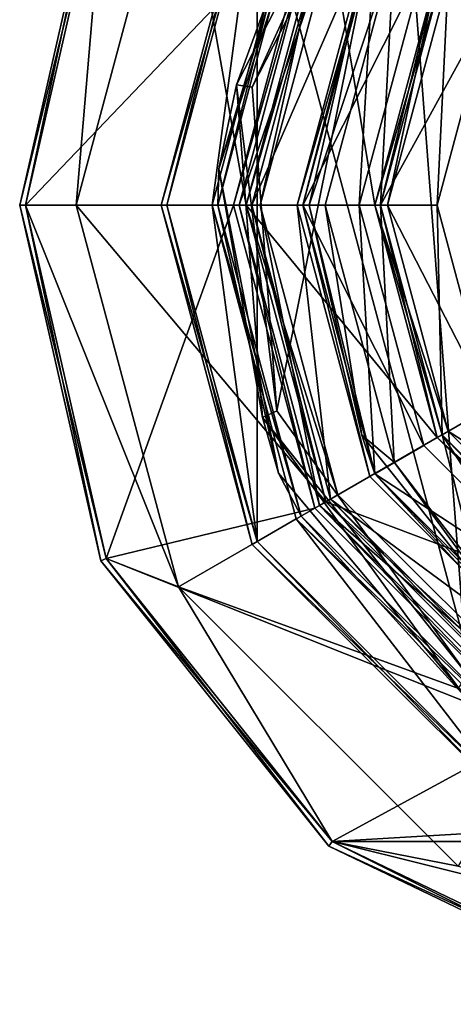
# Model space of a CAD drawing. Header units: millimetres. Extents: x -78 to 78, y -78 to 168.
# Tile 19 of 32: x -29 to -14, y 112 to 147. Entities that reach past the tile are written whole.
import ezdxf

# ---------------------------------------------------------------- set-up
doc = ezdxf.new("R2010")
doc.units = ezdxf.units.MM
doc.header["$LTSCALE"] = 65.185185
for name, color, linetype in [('11', 7, 'CONTINUOUS'), ('12', 7, 'CONTINUOUS'), ('13', 7, 'CONTINUOUS'), ('14', 7, 'CONTINUOUS'), ('15', 7, 'CONTINUOUS'), ('16', 7, 'CONTINUOUS'), ('17', 7, 'CONTINUOUS'), ('170', 7, 'CONTINUOUS'), ('171', 7, 'CONTINUOUS'), ('172', 7, 'CONTINUOUS'), ('173', 7, 'CONTINUOUS'), ('174', 7, 'CONTINUOUS'), ('175', 7, 'CONTINUOUS'), ('18', 7, 'CONTINUOUS'), ('180', 7, 'CONTINUOUS'), ('181', 7, 'CONTINUOUS'), ('182', 7, 'CONTINUOUS'), ('183', 7, 'CONTINUOUS'), ('19', 7, 'CONTINUOUS'), ('193', 7, 'CONTINUOUS'), ('196', 7, 'CONTINUOUS'), ('198', 7, 'CONTINUOUS'), ('199', 7, 'CONTINUOUS'), ('20', 7, 'CONTINUOUS'), ('205', 7, 'CONTINUOUS'), ('21', 7, 'CONTINUOUS'), ('22', 7, 'CONTINUOUS'), ('23', 7, 'CONTINUOUS'), ('24', 7, 'CONTINUOUS'), ('25', 7, 'CONTINUOUS'), ('26', 7, 'CONTINUOUS'), ('27', 7, 'CONTINUOUS'), ('28', 7, 'CONTINUOUS'), ('29', 7, 'CONTINUOUS'), ('30', 7, 'CONTINUOUS'), ('31', 7, 'CONTINUOUS'), ('32', 7, 'CONTINUOUS'), ('33', 7, 'CONTINUOUS'), ('34', 7, 'CONTINUOUS'), ('35', 7, 'CONTINUOUS'), ('36', 7, 'CONTINUOUS'), ('37', 7, 'CONTINUOUS'), ('38', 7, 'CONTINUOUS'), ('39', 7, 'CONTINUOUS'), ('40', 7, 'CONTINUOUS'), ('41', 7, 'CONTINUOUS'), ('42', 7, 'CONTINUOUS'), ('43', 7, 'CONTINUOUS'), ('44', 7, 'CONTINUOUS'), ('45', 7, 'CONTINUOUS'), ('46', 7, 'CONTINUOUS'), ('47', 7, 'CONTINUOUS'), ('48', 7, 'CONTINUOUS'), ('49', 7, 'CONTINUOUS'), ('50', 7, 'CONTINUOUS'), ('51', 7, 'CONTINUOUS'), ('52', 7, 'CONTINUOUS'), ('53', 7, 'CONTINUOUS'), ('54', 7, 'CONTINUOUS'), ('55', 7, 'CONTINUOUS'), ('56', 7, 'CONTINUOUS'), ('57', 7, 'CONTINUOUS')]:
    doc.layers.add(name, color=color, linetype=linetype)

msp = doc.modelspace()

# ---------------------------------------------------------------- linework, layer by layer
at = {"layer": '11', "linetype": 'CONTINUOUS'}
for points in [[(-27, 140), (-25.948, 152.496), (-23.383, 153.5), (-27, 140)], [(-28.8, 140), (-25.948, 152.496), (-27, 140), (-28.8, 140)], [(-25.948, 127.504), (-28.8, 140), (-23.383, 126.5), (-25.948, 127.504)], [(-28.8, 140), (-27, 140), (-23.383, 126.5), (-28.8, 140)], [(-17.956, 117.483), (-25.948, 127.504), (-23.383, 126.5), (-17.956, 117.483)], [(-13.5, 116.617), (-17.956, 117.483), (-23.383, 126.5), (-13.5, 116.617)], [(-6.408, 111.922), (-17.956, 117.483), (0, 113), (-6.408, 111.922)], [(0, 113), (-17.956, 117.483), (-13.5, 116.617), (0, 113)]]:
    msp.add_3dface(points, dxfattribs=at)
at = {"layer": '12', "linetype": 'CONTINUOUS'}
for points in [[(-23.383, 126.5), (-27, 140), (-23.383, 126.5, 1), (-23.383, 126.5)], [(-23.383, 126.5, 1), (-27, 140), (-27, 140, 1), (-23.383, 126.5, 1)], [(-13.5, 116.617), (-23.383, 126.5), (-13.5, 116.617, 1), (-13.5, 116.617)], [(-13.5, 116.617, 1), (-23.383, 126.5), (-23.383, 126.5, 1), (-13.5, 116.617, 1)]]:
    msp.add_3dface(points, dxfattribs=at)
at = {"layer": '13', "linetype": 'CONTINUOUS'}
for points in [[(-27, 140, 1), (-23.383, 153.5, 1), (-21, 140, 1), (-27, 140, 1)], [(-21, 140, 1), (-23.383, 153.5, 1), (-18.187, 150.5, 1), (-21, 140, 1)], [(-23.383, 126.5, 1), (-27, 140, 1), (-18.187, 129.5, 1), (-23.383, 126.5, 1)], [(-27, 140, 1), (-21, 140, 1), (-18.187, 129.5, 1), (-27, 140, 1)], [(-10.5, 121.813, 1), (-23.383, 126.5, 1), (-18.187, 129.5, 1), (-10.5, 121.813, 1)], [(-13.5, 116.617, 1), (-23.383, 126.5, 1), (-10.5, 121.813, 1), (-13.5, 116.617, 1)]]:
    msp.add_3dface(points, dxfattribs=at)
at = {"layer": '14', "linetype": 'CONTINUOUS'}
for points in [[(-18.187, 129.5, 1), (-21, 140, 1), (-18.187, 129.5), (-18.187, 129.5, 1)], [(-18.187, 129.5), (-21, 140, 1), (-21, 140), (-18.187, 129.5)], [(-10.5, 121.813, 1), (-18.187, 129.5, 1), (-10.5, 121.813), (-10.5, 121.813, 1)], [(-10.5, 121.813), (-18.187, 129.5, 1), (-18.187, 129.5), (-10.5, 121.813)]]:
    msp.add_3dface(points, dxfattribs=at)
at = {"layer": '15', "linetype": 'CONTINUOUS'}
for points in [[(-21, 140), (-18.187, 150.5), (-16.45, 140), (-21, 140)], [(-16.45, 140), (-18.187, 150.5), (-14.246, 148.225), (-16.45, 140)], [(-18.187, 129.5), (-21, 140), (-14.246, 131.775), (-18.187, 129.5)], [(-14.246, 131.775), (-21, 140), (-16.45, 140), (-14.246, 131.775)], [(-8.225, 125.754), (-18.187, 129.5), (-14.246, 131.775), (-8.225, 125.754)], [(-10.5, 121.813), (-18.187, 129.5), (-8.225, 125.754), (-10.5, 121.813)]]:
    msp.add_3dface(points, dxfattribs=at)
at = {"layer": '16', "linetype": 'CONTINUOUS'}
for points in [[(-16.25, 140, 2.3), (-14.073, 131.875, 2.3), (-16.25, 140, 0.2), (-16.25, 140, 2.3)], [(-16.25, 140, 0.2), (-14.073, 131.875, 2.3), (-14.073, 131.875, 0.2), (-16.25, 140, 0.2)], [(-14.073, 131.875, 2.3), (-8.125, 125.927, 2.3), (-14.073, 131.875, 0.2), (-14.073, 131.875, 2.3)], [(-14.073, 131.875, 0.2), (-8.125, 125.927, 2.3), (-8.125, 125.927, 0.2), (-14.073, 131.875, 0.2)]]:
    msp.add_3dface(points, dxfattribs=at)
at = {"layer": '17', "linetype": 'CONTINUOUS'}
for points in [[(-18.403, 150.625, 2.5), (-21.25, 140, 2.5), (-17.754, 150.25, 2.5), (-18.403, 150.625, 2.5)], [(-17.754, 150.25, 2.5), (-21.25, 140, 2.5), (-20.5, 140, 2.5), (-17.754, 150.25, 2.5)], [(-21.25, 140, 2.5), (-18.403, 129.375, 2.5), (-20.5, 140, 2.5), (-21.25, 140, 2.5)], [(-20.5, 140, 2.5), (-18.403, 129.375, 2.5), (-17.754, 129.75, 2.5), (-20.5, 140, 2.5)], [(-17.754, 129.75, 2.5), (-18.403, 129.375, 2.5), (-10.25, 122.246, 2.5), (-17.754, 129.75, 2.5)], [(-18.403, 129.375, 2.5), (-10.625, 121.597, 2.5), (-10.25, 122.246, 2.5), (-18.403, 129.375, 2.5)]]:
    msp.add_3dface(points, dxfattribs=at)
at = {"layer": '170', "linetype": 'CONTINUOUS'}
for points in [[(-17, 140, 4), (-17, 140, 2.5), (-14.722, 131.5, 2.5), (-17, 140, 4)], [(-14.722, 131.5, 4), (-17, 140, 4), (-14.722, 131.5, 2.5), (-14.722, 131.5, 4)], [(-8.5, 125.278, 4), (-14.722, 131.5, 4), (-8.5, 125.278, 2.5), (-8.5, 125.278, 4)], [(-8.5, 125.278, 2.5), (-14.722, 131.5, 4), (-14.722, 131.5, 2.5), (-8.5, 125.278, 2.5)]]:
    msp.add_3dface(points, dxfattribs=at)
at = {"layer": '171', "linetype": 'CONTINUOUS'}
for points in [[(-17, 140, 4), (-19, 140, 4), (-16.454, 149.5, 4), (-17, 140, 4)], [(-17, 140, 4), (-16.454, 149.5, 4), (-14.722, 148.5, 4), (-17, 140, 4)], [(-17, 140, 4), (-14.722, 131.5, 4), (-19, 140, 4), (-17, 140, 4)], [(-19, 140, 4), (-14.722, 131.5, 4), (-16.454, 130.5, 4), (-19, 140, 4)], [(-14.722, 131.5, 4), (-8.5, 125.278, 4), (-16.454, 130.5, 4), (-14.722, 131.5, 4)], [(-16.454, 130.5, 4), (-8.5, 125.278, 4), (-9.5, 123.546, 4), (-16.454, 130.5, 4)]]:
    msp.add_3dface(points, dxfattribs=at)
at = {"layer": '172', "linetype": 'CONTINUOUS'}
for points in [[(-19, 140, 4), (-16.454, 130.5, 4), (-19, 140, 2.5), (-19, 140, 4)], [(-19, 140, 2.5), (-16.454, 130.5, 4), (-16.454, 130.5, 2.5), (-19, 140, 2.5)], [(-16.454, 130.5, 4), (-9.5, 123.546, 4), (-16.454, 130.5, 2.5), (-16.454, 130.5, 4)], [(-16.454, 130.5, 2.5), (-9.5, 123.546, 4), (-9.5, 123.546, 2.5), (-16.454, 130.5, 2.5)]]:
    msp.add_3dface(points, dxfattribs=at)
at = {"layer": '173', "linetype": 'CONTINUOUS'}
for points in [[(-17, 140, 2.5), (-17, 140, 4), (-14.722, 148.5, 4), (-17, 140, 2.5)], [(-17, 140, 2.5), (-14.722, 148.5, 4), (-14.722, 148.5, 2.5), (-17, 140, 2.5)]]:
    msp.add_3dface(points, dxfattribs=at)
at = {"layer": '174', "linetype": 'CONTINUOUS'}
for points in [[(-16.454, 149.5, 4), (-19, 140, 4), (-16.454, 149.5, 2.5), (-16.454, 149.5, 4)], [(-19, 140, 4), (-19, 140, 2.5), (-16.454, 149.5, 2.5), (-19, 140, 4)]]:
    msp.add_3dface(points, dxfattribs=at)
at = {"layer": '175', "linetype": 'CONTINUOUS'}
for points in [[(-19, 140, 2.5), (-14.722, 148.5, 2.5), (-16.454, 149.5, 2.5), (-19, 140, 2.5)], [(-19, 140, 2.5), (-17, 140, 2.5), (-14.722, 148.5, 2.5), (-19, 140, 2.5)], [(-17, 140, 2.5), (-19, 140, 2.5), (-16.454, 130.5, 2.5), (-17, 140, 2.5)], [(-14.722, 131.5, 2.5), (-17, 140, 2.5), (-16.454, 130.5, 2.5), (-14.722, 131.5, 2.5)], [(-8.5, 125.278, 2.5), (-14.722, 131.5, 2.5), (-16.454, 130.5, 2.5), (-8.5, 125.278, 2.5)], [(-8.5, 125.278, 2.5), (-16.454, 130.5, 2.5), (-9.5, 123.546, 2.5), (-8.5, 125.278, 2.5)]]:
    msp.add_3dface(points, dxfattribs=at)
at = {"layer": '18', "linetype": 'CONTINUOUS'}
for points in [[(-18.403, 129.375, 2.5), (-21.25, 140, 2.5), (-18.403, 129.375, 4.8), (-18.403, 129.375, 2.5)], [(-18.403, 129.375, 4.8), (-21.25, 140, 2.5), (-21.25, 140, 4.8), (-18.403, 129.375, 4.8)], [(-10.625, 121.597, 2.5), (-18.403, 129.375, 2.5), (-10.625, 121.597, 4.8), (-10.625, 121.597, 2.5)], [(-10.625, 121.597, 4.8), (-18.403, 129.375, 2.5), (-18.403, 129.375, 4.8), (-10.625, 121.597, 4.8)]]:
    msp.add_3dface(points, dxfattribs=at)
at = {"layer": '180', "linetype": 'CONTINUOUS'}
for points in [[(-18.609, 151.736, 50.2), (-21.962, 141.288, 50.2), (-19.052, 151, 18.2), (-18.609, 151.736, 50.2)], [(-19.052, 151, 18.2), (-21.962, 141.288, 50.2), (-22, 140, 18.2), (-19.052, 151, 18.2)], [(-21.962, 141.288, 50.2), (-19.853, 130.52, 50.2), (-22, 140, 18.2), (-21.962, 141.288, 50.2)], [(-22, 140, 18.2), (-19.853, 130.52, 50.2), (-19.052, 129, 18.2), (-22, 140, 18.2)], [(-19.853, 130.52, 50.2), (-12.805, 122.11, 50.2), (-19.052, 129, 18.2), (-19.853, 130.52, 50.2)], [(-19.052, 129, 18.2), (-12.805, 122.11, 50.2), (-11, 120.948, 18.2), (-19.052, 129, 18.2)]]:
    msp.add_3dface(points, dxfattribs=at)
at = {"layer": '181', "linetype": 'CONTINUOUS'}
for points in [[(-23.8, 140, 18), (-20.611, 151.9, 18), (-22.2, 140, 18), (-23.8, 140, 18)], [(-22.2, 140, 18), (-20.611, 151.9, 18), (-19.226, 151.1, 18), (-22.2, 140, 18)], [(-20.611, 128.1, 18), (-23.8, 140, 18), (-22.2, 140, 18), (-20.611, 128.1, 18)], [(-19.226, 128.9, 18), (-20.611, 128.1, 18), (-22.2, 140, 18), (-19.226, 128.9, 18)], [(-11.9, 119.389, 18), (-20.611, 128.1, 18), (-19.226, 128.9, 18), (-11.9, 119.389, 18)], [(-11.1, 120.774, 18), (-11.9, 119.389, 18), (-19.226, 128.9, 18), (-11.1, 120.774, 18)]]:
    msp.add_3dface(points, dxfattribs=at)
at = {"layer": '182', "linetype": 'CONTINUOUS'}
for points in [[(-24, 140, 57.8), (-20.785, 152, 57.8), (-24, 140, 18.2), (-24, 140, 57.8)], [(-24, 140, 18.2), (-20.785, 152, 57.8), (-20.785, 152, 18.2), (-24, 140, 18.2)], [(-20.785, 128, 57.8), (-24, 140, 57.8), (-20.785, 128, 18.2), (-20.785, 128, 57.8)], [(-20.785, 128, 18.2), (-24, 140, 57.8), (-24, 140, 18.2), (-20.785, 128, 18.2)], [(-12, 119.215, 57.8), (-20.785, 128, 57.8), (-12, 119.215, 18.2), (-12, 119.215, 57.8)], [(-12, 119.215, 18.2), (-20.785, 128, 57.8), (-20.785, 128, 18.2), (-12, 119.215, 18.2)]]:
    msp.add_3dface(points, dxfattribs=at)
at = {"layer": '183', "linetype": 'CONTINUOUS'}
for points in [[(-20.611, 151.9, 58), (-11.9, 119.389, 58), (-11.9, 160.611, 58), (-20.611, 151.9, 58)], [(-23.8, 140, 58), (-20.611, 128.1, 58), (-20.611, 151.9, 58), (-23.8, 140, 58)], [(-20.611, 128.1, 58), (-11.9, 119.389, 58), (-20.611, 151.9, 58), (-20.611, 128.1, 58)]]:
    msp.add_3dface(points, dxfattribs=at)
at = {"layer": '19', "linetype": 'CONTINUOUS'}
for points in [[(-25.948, 152.496, 5), (-28.8, 140, 5), (-18.576, 150.725, 5), (-25.948, 152.496, 5)], [(-18.576, 150.725, 5), (-28.8, 140, 5), (-21.45, 140, 5), (-18.576, 150.725, 5)], [(-28.8, 140, 5), (-25.948, 127.504, 5), (-21.45, 140, 5), (-28.8, 140, 5)], [(-21.45, 140, 5), (-25.948, 127.504, 5), (-18.576, 129.275, 5), (-21.45, 140, 5)], [(-18.576, 129.275, 5), (-25.948, 127.504, 5), (-10.725, 121.424, 5), (-18.576, 129.275, 5)], [(-25.948, 127.504, 5), (-17.956, 117.483, 5), (-10.725, 121.424, 5), (-25.948, 127.504, 5)], [(-10.725, 121.424, 5), (-17.956, 117.483, 5), (0, 118.55, 5), (-10.725, 121.424, 5)], [(-17.956, 117.483, 5), (17.956, 117.483, 5), (0, 118.55, 5), (-17.956, 117.483, 5)], [(-6.408, 111.922, 5), (17.956, 117.483, 5), (-17.956, 117.483, 5), (-6.408, 111.922, 5)]]:
    msp.add_3dface(points, dxfattribs=at)
at = {"layer": '193', "linetype": 'CONTINUOUS'}
for points in [[(-20.785, 152, 57.8), (-24, 140, 57.8), (-20.611, 151.9, 58), (-20.785, 152, 57.8)], [(-24, 140, 57.8), (-23.8, 140, 58), (-20.611, 151.9, 58), (-24, 140, 57.8)], [(-24, 140, 57.8), (-20.785, 128, 57.8), (-23.8, 140, 58), (-24, 140, 57.8)], [(-20.785, 128, 57.8), (-20.611, 128.1, 58), (-23.8, 140, 58), (-20.785, 128, 57.8)], [(-20.785, 128, 57.8), (-12, 119.215, 57.8), (-20.611, 128.1, 58), (-20.785, 128, 57.8)], [(-12, 119.215, 57.8), (-11.9, 119.389, 58), (-20.611, 128.1, 58), (-12, 119.215, 57.8)]]:
    msp.add_3dface(points, dxfattribs=at)
at = {"layer": '196', "linetype": 'CONTINUOUS'}
for points in [[(-23.8, 140, 18), (-24, 140, 18.2), (-20.785, 152, 18.2), (-23.8, 140, 18)], [(-20.611, 151.9, 18), (-23.8, 140, 18), (-20.785, 152, 18.2), (-20.611, 151.9, 18)], [(-23.8, 140, 18), (-20.611, 128.1, 18), (-24, 140, 18.2), (-23.8, 140, 18)], [(-20.611, 128.1, 18), (-20.785, 128, 18.2), (-24, 140, 18.2), (-20.611, 128.1, 18)], [(-20.611, 128.1, 18), (-11.9, 119.389, 18), (-20.785, 128, 18.2), (-20.611, 128.1, 18)], [(-11.9, 119.389, 18), (-12, 119.215, 18.2), (-20.785, 128, 18.2), (-11.9, 119.389, 18)]]:
    msp.add_3dface(points, dxfattribs=at)
at = {"layer": '198', "linetype": 'CONTINUOUS'}
for points in [[(-22, 140, 18.2), (-22.2, 140, 18), (-19.226, 151.1, 18), (-22, 140, 18.2)], [(-19.052, 151, 18.2), (-22, 140, 18.2), (-19.226, 151.1, 18), (-19.052, 151, 18.2)], [(-22, 140, 18.2), (-19.052, 129, 18.2), (-22.2, 140, 18), (-22, 140, 18.2)], [(-19.052, 129, 18.2), (-19.226, 128.9, 18), (-22.2, 140, 18), (-19.052, 129, 18.2)], [(-19.052, 129, 18.2), (-11, 120.948, 18.2), (-19.226, 128.9, 18), (-19.052, 129, 18.2)], [(-11, 120.948, 18.2), (-11.1, 120.774, 18), (-19.226, 128.9, 18), (-11, 120.948, 18.2)]]:
    msp.add_3dface(points, dxfattribs=at)
at = {"layer": '199', "linetype": 'CONTINUOUS'}
for points in [[(-15.55, 154.41, 51), (-5.746, 160.406, 51), (-13.186, 123.4, 51), (-15.55, 154.41, 51)], [(-20.784, 144.179, 51), (-15.55, 154.41, 51), (-19.911, 132.72, 51), (-20.784, 144.179, 51)], [(-19.911, 132.72, 51), (-15.55, 154.41, 51), (-13.186, 123.4, 51), (-19.911, 132.72, 51)]]:
    msp.add_3dface(points, dxfattribs=at)
at = {"layer": '20', "linetype": 'CONTINUOUS'}
for points in [[(-29, 140, 0.2), (-26.128, 127.418, 0.2), (-29, 140, 4.8), (-29, 140, 0.2)], [(-29, 140, 4.8), (-26.128, 127.418, 0.2), (-26.128, 127.418, 4.8), (-29, 140, 4.8)], [(-26.128, 127.418, 0.2), (-18.081, 117.327, 0.2), (-26.128, 127.418, 4.8), (-26.128, 127.418, 0.2)], [(-26.128, 127.418, 4.8), (-18.081, 117.327, 0.2), (-18.081, 117.327, 4.8), (-26.128, 127.418, 4.8)], [(-18.081, 117.327, 0.2), (-6.453, 111.727, 0.2), (-18.081, 117.327, 4.8), (-18.081, 117.327, 0.2)], [(-18.081, 117.327, 4.8), (-6.453, 111.727, 0.2), (-6.453, 111.727, 4.8), (-18.081, 117.327, 4.8)]]:
    msp.add_3dface(points, dxfattribs=at)
at = {"layer": '205', "linetype": 'CONTINUOUS'}
for points in [[(-21.345, 144.258, 50.766), (-18.609, 151.736, 50.2), (-15.978, 154.78, 50.766), (-21.345, 144.258, 50.766)], [(-20.784, 144.179, 51), (-21.345, 144.258, 50.766), (-15.978, 154.78, 50.766), (-20.784, 144.179, 51)], [(-15.55, 154.41, 51), (-20.784, 144.179, 51), (-15.978, 154.78, 50.766), (-15.55, 154.41, 51)], [(-21.962, 141.288, 50.2), (-18.609, 151.736, 50.2), (-21.345, 144.258, 50.766), (-21.962, 141.288, 50.2)], [(-20.426, 132.483, 50.766), (-21.962, 141.288, 50.2), (-21.345, 144.258, 50.766), (-20.426, 132.483, 50.766)], [(-20.784, 144.179, 51), (-19.911, 132.72, 51), (-21.345, 144.258, 50.766), (-20.784, 144.179, 51)], [(-19.911, 132.72, 51), (-20.426, 132.483, 50.766), (-21.345, 144.258, 50.766), (-19.911, 132.72, 51)], [(-19.853, 130.52, 50.2), (-21.962, 141.288, 50.2), (-20.426, 132.483, 50.766), (-19.853, 130.52, 50.2)], [(-19.911, 132.72, 51), (-13.186, 123.4, 51), (-20.426, 132.483, 50.766), (-19.911, 132.72, 51)], [(-13.492, 122.921, 50.766), (-19.853, 130.52, 50.2), (-20.426, 132.483, 50.766), (-13.492, 122.921, 50.766)], [(-13.186, 123.4, 51), (-13.492, 122.921, 50.766), (-20.426, 132.483, 50.766), (-13.186, 123.4, 51)], [(-12.805, 122.11, 50.2), (-19.853, 130.52, 50.2), (-13.492, 122.921, 50.766), (-12.805, 122.11, 50.2)]]:
    msp.add_3dface(points, dxfattribs=at)
at = {"layer": '21', "linetype": 'CONTINUOUS'}
for points in [[(-27, 140), (-23.383, 153.5), (-27, 140, 1), (-27, 140)], [(-27, 140, 1), (-23.383, 153.5), (-23.383, 153.5, 1), (-27, 140, 1)]]:
    msp.add_3dface(points, dxfattribs=at)
at = {"layer": '22', "linetype": 'CONTINUOUS'}
for points in [[(-21, 140, 1), (-18.187, 150.5, 1), (-21, 140), (-21, 140, 1)], [(-21, 140), (-18.187, 150.5, 1), (-18.187, 150.5), (-21, 140)]]:
    msp.add_3dface(points, dxfattribs=at)
at = {"layer": '23', "linetype": 'CONTINUOUS'}
for points in [[(-16.25, 140, 2.3), (-16.25, 140, 0.2), (-14.073, 148.125, 0.2), (-16.25, 140, 2.3)], [(-14.073, 148.125, 2.3), (-16.25, 140, 2.3), (-14.073, 148.125, 0.2), (-14.073, 148.125, 2.3)]]:
    msp.add_3dface(points, dxfattribs=at)
at = {"layer": '24', "linetype": 'CONTINUOUS'}
for points in [[(-21.25, 140, 2.5), (-18.403, 150.625, 2.5), (-21.25, 140, 4.8), (-21.25, 140, 2.5)], [(-21.25, 140, 4.8), (-18.403, 150.625, 2.5), (-18.403, 150.625, 4.8), (-21.25, 140, 4.8)]]:
    msp.add_3dface(points, dxfattribs=at)
at = {"layer": '25', "linetype": 'CONTINUOUS'}
for points in [[(-29, 140, 0.2), (-29, 140, 4.8), (-26.128, 152.582, 4.8), (-29, 140, 0.2)], [(-26.128, 152.582, 0.2), (-29, 140, 0.2), (-26.128, 152.582, 4.8), (-26.128, 152.582, 0.2)]]:
    msp.add_3dface(points, dxfattribs=at)
at = {"layer": '26', "linetype": 'CONTINUOUS'}
for points in [[(-29, 140, 4.8), (-25.948, 152.496, 5), (-26.128, 152.582, 4.8), (-29, 140, 4.8)], [(-28.8, 140, 5), (-25.948, 152.496, 5), (-29, 140, 4.8), (-28.8, 140, 5)]]:
    msp.add_3dface(points, dxfattribs=at)
at = {"layer": '27', "linetype": 'CONTINUOUS'}
for points in [[(-28.8, 140, 5), (-29, 140, 4.8), (-26.128, 127.418, 4.8), (-28.8, 140, 5)], [(-25.948, 127.504, 5), (-28.8, 140, 5), (-26.128, 127.418, 4.8), (-25.948, 127.504, 5)], [(-25.948, 127.504, 5), (-26.128, 127.418, 4.8), (-18.081, 117.327, 4.8), (-25.948, 127.504, 5)], [(-17.956, 117.483, 5), (-25.948, 127.504, 5), (-18.081, 117.327, 4.8), (-17.956, 117.483, 5)], [(-17.956, 117.483, 5), (-18.081, 117.327, 4.8), (-6.453, 111.727, 4.8), (-17.956, 117.483, 5)], [(-6.408, 111.922, 5), (-17.956, 117.483, 5), (-6.453, 111.727, 4.8), (-6.408, 111.922, 5)]]:
    msp.add_3dface(points, dxfattribs=at)
at = {"layer": '28', "linetype": 'CONTINUOUS'}
for points in [[(-18.576, 150.725, 5), (-21.45, 140, 5), (-18.403, 150.625, 4.8), (-18.576, 150.725, 5)], [(-21.45, 140, 5), (-21.25, 140, 4.8), (-18.403, 150.625, 4.8), (-21.45, 140, 5)]]:
    msp.add_3dface(points, dxfattribs=at)
at = {"layer": '29', "linetype": 'CONTINUOUS'}
for points in [[(-21.25, 140, 4.8), (-21.45, 140, 5), (-18.576, 129.275, 5), (-21.25, 140, 4.8)], [(-18.403, 129.375, 4.8), (-21.25, 140, 4.8), (-18.576, 129.275, 5), (-18.403, 129.375, 4.8)], [(-18.403, 129.375, 4.8), (-18.576, 129.275, 5), (-10.725, 121.424, 5), (-18.403, 129.375, 4.8)], [(-10.625, 121.597, 4.8), (-18.403, 129.375, 4.8), (-10.725, 121.424, 5), (-10.625, 121.597, 4.8)]]:
    msp.add_3dface(points, dxfattribs=at)
at = {"layer": '30', "linetype": 'CONTINUOUS'}
for points in [[(-16.45, 140, 2.5), (-14.073, 148.125, 2.3), (-14.246, 148.225, 2.5), (-16.45, 140, 2.5)], [(-16.25, 140, 2.3), (-14.073, 148.125, 2.3), (-16.45, 140, 2.5), (-16.25, 140, 2.3)]]:
    msp.add_3dface(points, dxfattribs=at)
at = {"layer": '31', "linetype": 'CONTINUOUS'}
for points in [[(-16.25, 140, 2.3), (-16.45, 140, 2.5), (-14.246, 131.775, 2.5), (-16.25, 140, 2.3)], [(-14.073, 131.875, 2.3), (-16.25, 140, 2.3), (-14.246, 131.775, 2.5), (-14.073, 131.875, 2.3)], [(-8.225, 125.754, 2.5), (-14.073, 131.875, 2.3), (-14.246, 131.775, 2.5), (-8.225, 125.754, 2.5)], [(-8.125, 125.927, 2.3), (-14.073, 131.875, 2.3), (-8.225, 125.754, 2.5), (-8.125, 125.927, 2.3)]]:
    msp.add_3dface(points, dxfattribs=at)
at = {"layer": '32', "linetype": 'CONTINUOUS'}
for points in [[(-16.45, 140), (-14.246, 148.225), (-16.25, 140, 0.2), (-16.45, 140)], [(-16.25, 140, 0.2), (-14.246, 148.225), (-14.073, 148.125, 0.2), (-16.25, 140, 0.2)]]:
    msp.add_3dface(points, dxfattribs=at)
at = {"layer": '33', "linetype": 'CONTINUOUS'}
for points in [[(-14.246, 131.775), (-16.45, 140), (-14.073, 131.875, 0.2), (-14.246, 131.775)], [(-16.45, 140), (-16.25, 140, 0.2), (-14.073, 131.875, 0.2), (-16.45, 140)], [(-14.246, 131.775), (-14.073, 131.875, 0.2), (-8.125, 125.927, 0.2), (-14.246, 131.775)], [(-8.225, 125.754), (-14.246, 131.775), (-8.125, 125.927, 0.2), (-8.225, 125.754)]]:
    msp.add_3dface(points, dxfattribs=at)
at = {"layer": '34', "linetype": 'CONTINUOUS'}
for points in [[(-28.8, 140), (-29, 140, 0.2), (-26.128, 152.582, 0.2), (-28.8, 140)], [(-25.948, 152.496), (-28.8, 140), (-26.128, 152.582, 0.2), (-25.948, 152.496)]]:
    msp.add_3dface(points, dxfattribs=at)
at = {"layer": '35', "linetype": 'CONTINUOUS'}
for points in [[(-28.8, 140), (-25.948, 127.504), (-29, 140, 0.2), (-28.8, 140)], [(-25.948, 127.504), (-26.128, 127.418, 0.2), (-29, 140, 0.2), (-25.948, 127.504)], [(-25.948, 127.504), (-17.956, 117.483), (-26.128, 127.418, 0.2), (-25.948, 127.504)], [(-17.956, 117.483), (-18.081, 117.327, 0.2), (-26.128, 127.418, 0.2), (-17.956, 117.483)], [(-17.956, 117.483), (-6.408, 111.922), (-18.081, 117.327, 0.2), (-17.956, 117.483)], [(-6.408, 111.922), (-6.453, 111.727, 0.2), (-18.081, 117.327, 0.2), (-6.408, 111.922)]]:
    msp.add_3dface(points, dxfattribs=at)
at = {"layer": '36', "linetype": 'CONTINUOUS'}
for points in [[(-21, 140, 37.3), (-21, 140, 3), (-18.186, 129.5, 3), (-21, 140, 37.3)], [(-18.186, 129.5, 37.3), (-21, 140, 37.3), (-18.186, 129.5, 3), (-18.186, 129.5, 37.3)], [(-10.5, 121.814, 37.3), (-18.186, 129.5, 37.3), (-10.5, 121.814, 3), (-10.5, 121.814, 37.3)], [(-10.5, 121.814, 3), (-18.186, 129.5, 37.3), (-18.186, 129.5, 3), (-10.5, 121.814, 3)]]:
    msp.add_3dface(points, dxfattribs=at)
at = {"layer": '37', "linetype": 'CONTINUOUS'}
for points in [[(-18.013, 150.4, 37.5), (-20.8, 140, 37.5), (-16.628, 149.6, 37.5), (-18.013, 150.4, 37.5)], [(-16.628, 149.6, 37.5), (-20.8, 140, 37.5), (-19.2, 140, 37.5), (-16.628, 149.6, 37.5)], [(-20.8, 140, 37.5), (-18.013, 129.6, 37.5), (-19.2, 140, 37.5), (-20.8, 140, 37.5)], [(-19.2, 140, 37.5), (-18.013, 129.6, 37.5), (-16.628, 130.4, 37.5), (-19.2, 140, 37.5)], [(-16.628, 130.4, 37.5), (-18.013, 129.6, 37.5), (-9.6, 123.372, 37.5), (-16.628, 130.4, 37.5)], [(-18.013, 129.6, 37.5), (-10.4, 121.987, 37.5), (-9.6, 123.372, 37.5), (-18.013, 129.6, 37.5)]]:
    msp.add_3dface(points, dxfattribs=at)
at = {"layer": '38', "linetype": 'CONTINUOUS'}
for points in [[(-21, 140, 3), (-21, 140, 37.3), (-18.186, 150.5, 37.3), (-21, 140, 3)], [(-21, 140, 3), (-18.186, 150.5, 37.3), (-18.186, 150.5, 3), (-21, 140, 3)]]:
    msp.add_3dface(points, dxfattribs=at)
at = {"layer": '39', "linetype": 'CONTINUOUS'}
for points in [[(-16.45, 140, 2.5), (-14.246, 148.225, 2.5), (-16, 140, 2.5), (-16.45, 140, 2.5)], [(-16, 140, 2.5), (-14.246, 148.225, 2.5), (-13.856, 148, 2.5), (-16, 140, 2.5)], [(-14.246, 131.775, 2.5), (-16.45, 140, 2.5), (-13.856, 132, 2.5), (-14.246, 131.775, 2.5)], [(-16.45, 140, 2.5), (-16, 140, 2.5), (-13.856, 132, 2.5), (-16.45, 140, 2.5)], [(-8, 126.144, 2.5), (-14.246, 131.775, 2.5), (-13.856, 132, 2.5), (-8, 126.144, 2.5)], [(-8.225, 125.754, 2.5), (-14.246, 131.775, 2.5), (-8, 126.144, 2.5), (-8.225, 125.754, 2.5)]]:
    msp.add_3dface(points, dxfattribs=at)
at = {"layer": '40', "linetype": 'CONTINUOUS'}
for points in [[(-13.856, 132, 2.5), (-16, 140, 2.5), (-13.856, 132), (-13.856, 132, 2.5)], [(-16, 140, 2.5), (-16, 140), (-13.856, 132), (-16, 140, 2.5)], [(-8, 126.144, 2.5), (-13.856, 132, 2.5), (-8, 126.144), (-8, 126.144, 2.5)], [(-8, 126.144), (-13.856, 132, 2.5), (-13.856, 132), (-8, 126.144)]]:
    msp.add_3dface(points, dxfattribs=at)
at = {"layer": '41', "linetype": 'CONTINUOUS'}
for points in [[(-16, 140, 2.5), (-13.856, 148, 2.5), (-16, 140), (-16, 140, 2.5)], [(-16, 140), (-13.856, 148, 2.5), (-13.856, 148), (-16, 140)]]:
    msp.add_3dface(points, dxfattribs=at)
at = {"layer": '42', "linetype": 'CONTINUOUS'}
for points in [[(-12.341, 132.875), (-14.25, 140), (-12.341, 132.875, 4), (-12.341, 132.875)], [(-12.341, 132.875, 4), (-14.25, 140), (-14.25, 140, 4), (-12.341, 132.875, 4)]]:
    msp.add_3dface(points, dxfattribs=at)
at = {"layer": '43', "linetype": 'CONTINUOUS'}
for points in [[(-14.25, 140, 4), (-14.25, 140), (-12.341, 147.125), (-14.25, 140, 4)], [(-14.25, 140, 4), (-12.341, 147.125), (-12.341, 147.125, 4), (-14.25, 140, 4)]]:
    msp.add_3dface(points, dxfattribs=at)
at = {"layer": '44', "linetype": 'CONTINUOUS'}
for points in [[(-19, 140, 6.8), (-19, 140, 37.3), (-16.454, 130.5, 37.3), (-19, 140, 6.8)], [(-16.454, 130.5, 6.8), (-19, 140, 6.8), (-16.454, 130.5, 37.3), (-16.454, 130.5, 6.8)], [(-9.5, 123.546, 6.8), (-16.454, 130.5, 6.8), (-9.5, 123.545, 37.3), (-9.5, 123.546, 6.8)], [(-9.5, 123.545, 37.3), (-16.454, 130.5, 6.8), (-16.454, 130.5, 37.3), (-9.5, 123.545, 37.3)]]:
    msp.add_3dface(points, dxfattribs=at)
at = {"layer": '45', "linetype": 'CONTINUOUS'}
for points in [[(-15.766, 149.093, 6), (-18.2, 140, 6), (-16.25, 140, 6), (-15.766, 149.093, 6)], [(-15.766, 149.093, 6), (-16.25, 140, 6), (-14.073, 148.125, 6), (-15.766, 149.093, 6)], [(-18.2, 140, 6), (-15.766, 130.907, 6), (-16.25, 140, 6), (-18.2, 140, 6)], [(-16.25, 140, 6), (-15.766, 130.907, 6), (-14.073, 131.875, 6), (-16.25, 140, 6)], [(-15.766, 130.907, 6), (-12.874, 127.135, 6), (-14.073, 131.875, 6), (-15.766, 130.907, 6)], [(-12.874, 127.135, 6), (-9.103, 124.24, 6), (-14.073, 131.875, 6), (-12.874, 127.135, 6)], [(-14.073, 131.875, 6), (-9.103, 124.24, 6), (-8.125, 125.927, 6), (-14.073, 131.875, 6)]]:
    msp.add_3dface(points, dxfattribs=at)
at = {"layer": '46', "linetype": 'CONTINUOUS'}
for points in [[(-19, 140, 37.3), (-19, 140, 6.8), (-16.454, 149.5, 6.8), (-19, 140, 37.3)], [(-19, 140, 37.3), (-16.454, 149.5, 6.8), (-16.454, 149.5, 37.3), (-19, 140, 37.3)]]:
    msp.add_3dface(points, dxfattribs=at)
at = {"layer": '47', "linetype": 'CONTINUOUS'}
for points in [[(-19, 140, 6.8), (-16.454, 130.5, 6.8), (-18.766, 140, 6.234), (-19, 140, 6.8)], [(-16.454, 130.5, 6.8), (-16.907, 131.858, 6.234), (-18.766, 140, 6.234), (-16.454, 130.5, 6.8)], [(-16.907, 131.858, 6.234), (-18.2, 140, 6), (-18.766, 140, 6.234), (-16.907, 131.858, 6.234)], [(-15.766, 130.907, 6), (-18.2, 140, 6), (-16.907, 131.858, 6.234), (-15.766, 130.907, 6)], [(-16.454, 130.5, 6.8), (-11.7, 125.328, 6.234), (-16.907, 131.858, 6.234), (-16.454, 130.5, 6.8)], [(-11.7, 125.328, 6.234), (-15.766, 130.907, 6), (-16.907, 131.858, 6.234), (-11.7, 125.328, 6.234)], [(-12.874, 127.135, 6), (-15.766, 130.907, 6), (-11.7, 125.328, 6.234), (-12.874, 127.135, 6)], [(-16.454, 130.5, 6.8), (-9.5, 123.546, 6.8), (-11.7, 125.328, 6.234), (-16.454, 130.5, 6.8)]]:
    msp.add_3dface(points, dxfattribs=at)
at = {"layer": '48', "linetype": 'CONTINUOUS'}
for points in [[(-16.454, 149.5, 6.8), (-19, 140, 6.8), (-16.907, 148.142, 6.234), (-16.454, 149.5, 6.8)], [(-18.2, 140, 6), (-15.766, 149.093, 6), (-18.766, 140, 6.234), (-18.2, 140, 6)], [(-18.766, 140, 6.234), (-15.766, 149.093, 6), (-16.907, 148.142, 6.234), (-18.766, 140, 6.234)], [(-19, 140, 6.8), (-18.766, 140, 6.234), (-16.907, 148.142, 6.234), (-19, 140, 6.8)]]:
    msp.add_3dface(points, dxfattribs=at)
at = {"layer": '49', "linetype": 'CONTINUOUS'}
for points in [[(-21, 140, 37.3), (-18.186, 129.5, 37.3), (-20.8, 140, 37.5), (-21, 140, 37.3)], [(-18.186, 129.5, 37.3), (-18.013, 129.6, 37.5), (-20.8, 140, 37.5), (-18.186, 129.5, 37.3)], [(-18.186, 129.5, 37.3), (-10.5, 121.814, 37.3), (-18.013, 129.6, 37.5), (-18.186, 129.5, 37.3)], [(-10.5, 121.814, 37.3), (-10.4, 121.987, 37.5), (-18.013, 129.6, 37.5), (-10.5, 121.814, 37.3)]]:
    msp.add_3dface(points, dxfattribs=at)
at = {"layer": '50', "linetype": 'CONTINUOUS'}
for points in [[(-21, 140, 37.3), (-18.013, 150.4, 37.5), (-18.186, 150.5, 37.3), (-21, 140, 37.3)], [(-21, 140, 37.3), (-20.8, 140, 37.5), (-18.013, 150.4, 37.5), (-21, 140, 37.3)]]:
    msp.add_3dface(points, dxfattribs=at)
at = {"layer": '51', "linetype": 'CONTINUOUS'}
for points in [[(-19.2, 140, 37.5), (-16.628, 130.4, 37.5), (-19, 140, 37.3), (-19.2, 140, 37.5)], [(-19, 140, 37.3), (-16.628, 130.4, 37.5), (-16.454, 130.5, 37.3), (-19, 140, 37.3)], [(-16.628, 130.4, 37.5), (-9.6, 123.372, 37.5), (-16.454, 130.5, 37.3), (-16.628, 130.4, 37.5)], [(-9.6, 123.372, 37.5), (-9.5, 123.545, 37.3), (-16.454, 130.5, 37.3), (-9.6, 123.372, 37.5)]]:
    msp.add_3dface(points, dxfattribs=at)
at = {"layer": '52', "linetype": 'CONTINUOUS'}
for points in [[(-16.628, 149.6, 37.5), (-19.2, 140, 37.5), (-16.454, 149.5, 37.3), (-16.628, 149.6, 37.5)], [(-19.2, 140, 37.5), (-19, 140, 37.3), (-16.454, 149.5, 37.3), (-19.2, 140, 37.5)]]:
    msp.add_3dface(points, dxfattribs=at)
at = {"layer": '53', "linetype": 'CONTINUOUS'}
for points in [[(-20.5, 140, 2.5), (-21, 140, 3), (-18.186, 150.5, 3), (-20.5, 140, 2.5)], [(-17.754, 150.25, 2.5), (-20.5, 140, 2.5), (-18.186, 150.5, 3), (-17.754, 150.25, 2.5)]]:
    msp.add_3dface(points, dxfattribs=at)
at = {"layer": '54', "linetype": 'CONTINUOUS'}
for points in [[(-20.5, 140, 2.5), (-17.754, 129.75, 2.5), (-21, 140, 3), (-20.5, 140, 2.5)], [(-21, 140, 3), (-17.754, 129.75, 2.5), (-18.186, 129.5, 3), (-21, 140, 3)], [(-17.754, 129.75, 2.5), (-10.25, 122.246, 2.5), (-18.186, 129.5, 3), (-17.754, 129.75, 2.5)], [(-10.25, 122.246, 2.5), (-10.5, 121.814, 3), (-18.186, 129.5, 3), (-10.25, 122.246, 2.5)]]:
    msp.add_3dface(points, dxfattribs=at)
at = {"layer": '55', "linetype": 'CONTINUOUS'}
for points in [[(-16.25, 140, 6), (-12.341, 147.125, 4), (-14.073, 148.125, 6), (-16.25, 140, 6)], [(-14.25, 140, 4), (-12.341, 147.125, 4), (-16.25, 140, 6), (-14.25, 140, 4)]]:
    msp.add_3dface(points, dxfattribs=at)
at = {"layer": '56', "linetype": 'CONTINUOUS'}
for points in [[(-14.25, 140, 4), (-16.25, 140, 6), (-14.073, 131.875, 6), (-14.25, 140, 4)], [(-12.341, 132.875, 4), (-14.25, 140, 4), (-14.073, 131.875, 6), (-12.341, 132.875, 4)], [(-12.341, 132.875, 4), (-14.073, 131.875, 6), (-8.125, 125.927, 6), (-12.341, 132.875, 4)]]:
    msp.add_3dface(points, dxfattribs=at)
at = {"layer": '57', "linetype": 'CONTINUOUS'}
for points in [[(-16, 140), (-13.856, 148), (-14.25, 140), (-16, 140)], [(-14.25, 140), (-13.856, 148), (-12.341, 147.125), (-14.25, 140)], [(-13.856, 132), (-16, 140), (-12.341, 132.875), (-13.856, 132)], [(-16, 140), (-14.25, 140), (-12.341, 132.875), (-16, 140)], [(-13.856, 132), (-12.341, 132.875), (-7.125, 127.659), (-13.856, 132)], [(-8, 126.144), (-13.856, 132), (-7.125, 127.659), (-8, 126.144)]]:
    msp.add_3dface(points, dxfattribs=at)

doc.saveas('drawing.dxf')
